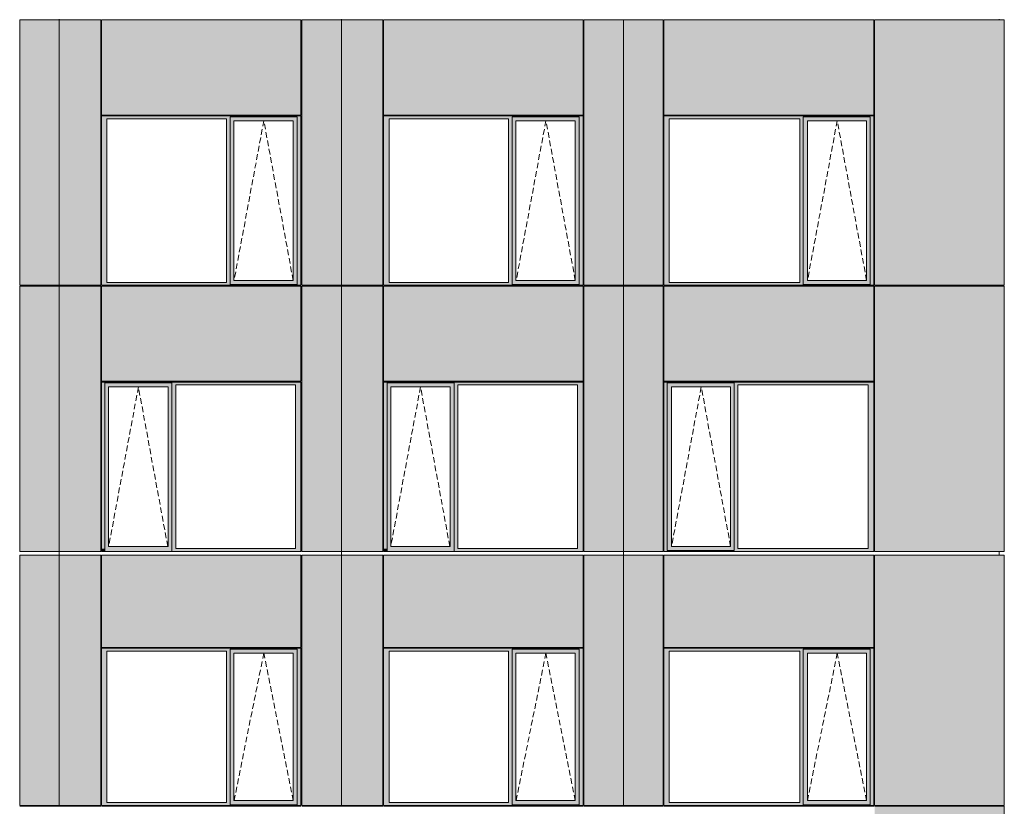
# Model space of a CAD drawing. Header units: millimetres. Extents: x 374857 to 755273, y -2664 to 302042.
# Tile 41 of 48: x 414521 to 426737, y 73939 to 83691. Entities that reach past the tile are written whole.
import ezdxf

# ---------------------------------------------------------------- set-up
doc = ezdxf.new("R2010")
doc.units = ezdxf.units.MM
doc.header["$MEASUREMENT"] = 0
doc.linetypes.add('OO_EOIAAY', pattern=[105.833361, 70.555568, -35.277793])
for name, color, linetype, lineweight in [('0_Ном._пера__1', 7, 'Continuous', 0), ('0_Ном._пера__120', 7, 'Continuous', 0), ('_0 фасадные панели-1_Ном._пера__1', 7, 'Continuous', 0), ('АР-Стены_внешние_.АР_Ном._пера__1', 7, 'Continuous', 0)]:
    doc.layers.add(name, color=color, linetype=linetype, lineweight=lineweight)
doc.layers.add('АР-Стены_внешние_.АР_Ном._пера__214', color=7, linetype='Continuous', lineweight=0, true_color=0xe2eaf1)

msp = doc.modelspace()

# ---------------------------------------------------------------- hatches: boundary and pattern name
at = {"layer": '0_Ном._пера__1', "linetype": 'Continuous', "lineweight": 0, "true_color": 0x000000}
for points in [[(415535.376, 82463.425), (415602.85, 82463.425), (417086.237, 82463.425), (417130.729, 82463.425), (417130.729, 82488.425), (417962.461, 82488.425), (417962.461, 82463.425), (418010.697, 82463.425), (418010.697, 82498.425), (415535.376, 82498.425)], [(415602.851, 80433.425), (415602.851, 82463.425), (415535.376, 82463.425), (415535.376, 80433.425)], [(417130.729, 82463.425), (417086.237, 82463.425), (417086.237, 80433.425), (417130.729, 80433.425)], [(417130.729, 82488.425), (417130.729, 82438.425), (417176.423, 82438.425), (417913.025, 82438.425), (417962.461, 82438.425), (417962.461, 82488.425)], [(417962.461, 80433.425), (418010.697, 80433.425), (418010.697, 82463.425), (417962.461, 82463.425)], [(419035.362, 82463.425), (419102.836, 82463.425), (420586.222, 82463.425), (420630.715, 82463.425), (420630.715, 82488.425), (421462.447, 82488.425), (421462.447, 82463.425), (421510.683, 82463.425), (421510.683, 82498.425), (419035.362, 82498.425)], [(419102.836, 80433.425), (419102.836, 82463.425), (419035.362, 82463.425), (419035.362, 80433.425)], [(420630.715, 82463.425), (420586.222, 82463.425), (420586.222, 80433.425), (420630.715, 80433.425)], [(420630.715, 82488.425), (420630.715, 82438.425), (420676.408, 82438.425), (421413.01, 82438.425), (421462.447, 82438.425), (421462.447, 82488.425)], [(421462.447, 80433.425), (421510.683, 80433.425), (421510.683, 82463.425), (421462.447, 82463.425)], [(425117.806, 82498.425), (422513.953, 82498.425), (422513.953, 82463.425), (422579.526, 82463.425), (424197.831, 82463.425), (424242.108, 82463.425), (424242.108, 82488.425), (425073.529, 82488.425), (425073.529, 82463.425), (425117.806, 82463.425)], [(422579.526, 80433.425), (422579.526, 82463.425), (422513.953, 82463.425), (422513.953, 80433.425)], [(424242.108, 82463.425), (424197.831, 82463.425), (424197.831, 80433.425), (424242.108, 80433.425)], [(424242.108, 82488.425), (424242.108, 82438.425), (424295.768, 82438.425), (425028.797, 82438.425), (425073.529, 82438.425), (425073.529, 82488.425)], [(425073.529, 80433.425), (425117.806, 80433.425), (425117.806, 82463.425), (425073.529, 82463.425)], [(417130.729, 82438.425), (417130.729, 80458.425), (417176.423, 80458.425), (417176.423, 82438.425)], [(417962.461, 82438.425), (417913.773, 82438.425), (417913.773, 80458.425), (417962.461, 80458.425)], [(420630.715, 82438.425), (420630.715, 80458.425), (420676.408, 80458.425), (420676.408, 82438.425)], [(421462.447, 82438.425), (421413.759, 82438.425), (421413.759, 80458.425), (421462.447, 80458.425)], [(424242.108, 82438.425), (424242.108, 80458.425), (424294.875, 80458.425), (424294.875, 82438.425)], [(425028.797, 82438.425), (425028.797, 80458.425), (425073.529, 80458.425), (425073.529, 82438.425)], [(415602.85, 80433.425), (415535.376, 80433.425), (415535.376, 80398.425), (418010.697, 80398.425), (418010.697, 80433.425), (417962.461, 80433.425), (417962.461, 80408.425), (417130.729, 80408.425), (417130.729, 80433.425), (417086.237, 80433.425)], [(417130.729, 80458.425), (417130.729, 80408.425), (417962.461, 80408.425), (417962.461, 80458.425), (417913.025, 80458.425), (417176.423, 80458.425)], [(419102.836, 80433.425), (419035.362, 80433.425), (419035.362, 80398.425), (421510.683, 80398.425), (421510.683, 80433.425), (421462.447, 80433.425), (421462.447, 80408.425), (420630.715, 80408.425), (420630.715, 80433.425), (420586.222, 80433.425)], [(420630.715, 80458.425), (420630.715, 80408.425), (421462.447, 80408.425), (421462.447, 80458.425), (421413.01, 80458.425), (420676.408, 80458.425)], [(422513.953, 80433.425), (422513.953, 80398.425), (425117.806, 80398.425), (425117.806, 80433.425), (425073.529, 80433.425), (425073.529, 80408.425), (424242.108, 80408.425), (424242.108, 80433.425), (424197.831, 80433.425), (422579.526, 80433.425)], [(424242.108, 80458.425), (424242.108, 80408.425), (425073.529, 80408.425), (425073.529, 80458.425), (425028.797, 80458.425), (424295.768, 80458.425)], [(418010.697, 79198.425), (415535.376, 79198.425), (415535.376, 79163.425), (415578.132, 79163.425), (415578.132, 79188.425), (416409.864, 79188.425), (416409.864, 79163.425), (416458.1, 79163.425), (417941.486, 79163.425), (418010.697, 79163.425)], [(415578.132, 77133.704), (415578.132, 79163.425), (415535.376, 79163.425), (415535.376, 77133.704)], [(415578.132, 79188.425), (415578.132, 79138.425), (415623.826, 79138.425), (416360.427, 79138.425), (416409.864, 79138.425), (416409.864, 79188.425)], [(416409.864, 79163.425), (416409.864, 77133.704), (416458.1, 77133.704), (416458.1, 79163.425)], [(417941.486, 77133.704), (418010.697, 77133.704), (418010.697, 79163.425), (417941.486, 79163.425)], [(421510.683, 79198.425), (419035.362, 79198.425), (419035.362, 79163.425), (419078.118, 79163.425), (419078.118, 79188.425), (419909.85, 79188.425), (419909.85, 79163.425), (419958.085, 79163.425), (421441.472, 79163.425), (421510.683, 79163.425)], [(419078.118, 77133.704), (419078.118, 79163.425), (419035.362, 79163.425), (419035.362, 77133.704)], [(419078.118, 79188.425), (419078.118, 79138.425), (419123.811, 79138.425), (419860.413, 79138.425), (419909.85, 79138.425), (419909.85, 79188.425)], [(419909.85, 79163.425), (419909.85, 77133.704), (419958.085, 77133.704), (419958.085, 79163.425)], [(421441.472, 77133.704), (421510.683, 77133.704), (421510.683, 79163.425), (421441.472, 79163.425)], [(422513.953, 79198.425), (422513.953, 79163.425), (422554.928, 79163.425), (422554.928, 79188.425), (423386.35, 79188.425), (423386.35, 79163.425), (423430.627, 79163.425), (425048.931, 79163.425), (425117.806, 79163.425), (425117.806, 79198.425)], [(422554.928, 77133.704), (422554.928, 79163.425), (422513.953, 79163.425), (422513.953, 77133.704)], [(422554.928, 79188.425), (422554.928, 79138.425), (422608.588, 79138.425), (423341.617, 79138.425), (423386.35, 79138.425), (423386.35, 79188.425)], [(423386.35, 79163.425), (423386.35, 77133.704), (423430.627, 77133.704), (423430.627, 79163.425)], [(425048.931, 77133.704), (425117.806, 77133.704), (425117.806, 79163.425), (425048.931, 79163.425)], [(415578.132, 79138.425), (415578.132, 77158.704), (415623.826, 77158.704), (415623.826, 79138.425)], [(416409.864, 79138.425), (416361.176, 79138.425), (416361.176, 77158.704), (416409.864, 77158.704)], [(419078.118, 79138.425), (419078.118, 77158.704), (419123.811, 77158.704), (419123.811, 79138.425)], [(419909.85, 79138.425), (419861.162, 79138.425), (419861.162, 77158.704), (419909.85, 77158.704)], [(422554.928, 79138.425), (422554.928, 77158.704), (422607.696, 77158.704), (422607.696, 79138.425)], [(423341.617, 77158.704), (423386.35, 77158.704), (423386.35, 79138.425), (423341.617, 79138.425)], [(415535.376, 77133.704), (415535.376, 77098.704), (415543.827, 77098.704), (415578.132, 77098.704), (415578.132, 77133.704)], [(415578.132, 77158.704), (415578.132, 77098.704), (416409.864, 77098.704), (416409.864, 77158.704), (416360.427, 77158.704), (415623.826, 77158.704)], [(416409.864, 77133.704), (416409.864, 77098.704), (418000.822, 77098.704), (418010.697, 77098.704), (418010.697, 77133.704), (417941.486, 77133.704), (416458.1, 77133.704)], [(419035.362, 77133.704), (419035.362, 77098.704), (419043.813, 77098.704), (419078.118, 77098.704), (419078.118, 77133.704)], [(419078.118, 77158.704), (419078.118, 77098.704), (419909.85, 77098.704), (419909.85, 77158.704), (419860.413, 77158.704), (419123.811, 77158.704)], [(419909.85, 77133.704), (419909.85, 77098.704), (421500.807, 77098.704), (421510.683, 77098.704), (421510.683, 77133.704), (421441.472, 77133.704), (419958.085, 77133.704)], [(422513.953, 77098.704), (425117.806, 77098.704), (425117.806, 77133.704), (425048.931, 77133.704), (423430.627, 77133.704), (423386.35, 77133.704), (423386.35, 77108.704), (422554.928, 77108.704), (422554.928, 77133.704), (422513.953, 77133.704)], [(422554.928, 77108.704), (423386.35, 77108.704), (423386.35, 77158.704), (423341.617, 77158.704), (422608.588, 77158.704), (422554.928, 77158.704)], [(415535.376, 75863.697), (415602.85, 75863.697), (417086.237, 75863.697), (417130.729, 75863.697), (417130.729, 75888.697), (417962.461, 75888.697), (417962.461, 75863.697), (418010.697, 75863.697), (418010.697, 75898.697), (415535.376, 75898.697)], [(415602.851, 73983.697), (415602.851, 75863.697), (415535.376, 75863.697), (415535.376, 73983.697)], [(417130.729, 75863.697), (417086.237, 75863.697), (417086.237, 73983.697), (417130.729, 73983.697)], [(417130.729, 75888.697), (417130.729, 75838.697), (417176.423, 75838.697), (417913.025, 75838.697), (417962.461, 75838.697), (417962.461, 75888.697)], [(417962.461, 73983.697), (418010.697, 73983.697), (418010.697, 75863.697), (417962.461, 75863.697)], [(419035.362, 75863.697), (419102.836, 75863.697), (420586.222, 75863.697), (420630.715, 75863.697), (420630.715, 75888.697), (421462.447, 75888.697), (421462.447, 75863.697), (421510.683, 75863.697), (421510.683, 75898.697), (419035.362, 75898.697)], [(419102.836, 73983.697), (419102.836, 75863.697), (419035.362, 75863.697), (419035.362, 73983.697)], [(420630.715, 75863.697), (420586.222, 75863.697), (420586.222, 73983.697), (420630.715, 73983.697)], [(420630.715, 75888.697), (420630.715, 75838.697), (420676.408, 75838.697), (421413.01, 75838.697), (421462.447, 75838.697), (421462.447, 75888.697)], [(421462.447, 73983.697), (421510.683, 73983.697), (421510.683, 75863.697), (421462.447, 75863.697)], [(425117.806, 75898.697), (422513.953, 75898.697), (422513.953, 75863.697), (422579.526, 75863.697), (424197.831, 75863.697), (424242.108, 75863.697), (424242.108, 75888.697), (425073.529, 75888.697), (425073.529, 75863.697), (425117.806, 75863.697)], [(422579.526, 73983.697), (422579.526, 75863.697), (422513.953, 75863.697), (422513.953, 73983.697)], [(424242.108, 75863.697), (424197.831, 75863.697), (424197.831, 73983.697), (424242.108, 73983.697)], [(424242.108, 75888.697), (424242.108, 75838.697), (424295.768, 75838.697), (425028.797, 75838.697), (425073.529, 75838.697), (425073.529, 75888.697)], [(425073.529, 73983.697), (425117.806, 73983.697), (425117.806, 75863.697), (425073.529, 75863.697)], [(417130.729, 75838.697), (417130.729, 74008.697), (417176.423, 74008.697), (417176.423, 75838.697)], [(417962.461, 75838.697), (417913.773, 75838.697), (417913.773, 74008.697), (417962.461, 74008.697)], [(420630.715, 75838.697), (420630.715, 74008.697), (420676.408, 74008.697), (420676.408, 75838.697)], [(421462.447, 75838.697), (421413.759, 75838.697), (421413.759, 74008.697), (421462.447, 74008.697)], [(424242.108, 75838.697), (424242.108, 74008.697), (424294.875, 74008.697), (424294.875, 75838.697)], [(425028.797, 75838.697), (425028.797, 74008.697), (425073.529, 74008.697), (425073.529, 75838.697)], [(415602.85, 73983.697), (415535.376, 73983.697), (415535.376, 73948.697), (418010.697, 73948.697), (418010.697, 73983.697), (417962.461, 73983.697), (417962.461, 73958.697), (417130.729, 73958.697), (417130.729, 73983.697), (417086.237, 73983.697)], [(417130.729, 74008.697), (417130.729, 73958.697), (417962.461, 73958.697), (417962.461, 74008.697), (417913.025, 74008.697), (417176.423, 74008.697)], [(419102.836, 73983.697), (419035.362, 73983.697), (419035.362, 73948.697), (421510.683, 73948.697), (421510.683, 73983.697), (421462.447, 73983.697), (421462.447, 73958.697), (420630.715, 73958.697), (420630.715, 73983.697), (420586.222, 73983.697)], [(420630.715, 74008.697), (420630.715, 73958.697), (421462.447, 73958.697), (421462.447, 74008.697), (421413.01, 74008.697), (420676.408, 74008.697)], [(422513.953, 73983.697), (422513.953, 73948.697), (425117.806, 73948.697), (425117.806, 73983.697), (425073.529, 73983.697), (425073.529, 73958.697), (424242.108, 73958.697), (424242.108, 73983.697), (424197.831, 73983.697), (422579.526, 73983.697)], [(424242.108, 74008.697), (424242.108, 73958.697), (425073.529, 73958.697), (425073.529, 74008.697), (425028.797, 74008.697), (424295.768, 74008.697)]]:
    msp.add_hatch(color=18, dxfattribs=at).paths.add_polyline_path(points)
at = {"layer": 'АР-Стены_внешние_.АР_Ном._пера__214', "linetype": 'Continuous', "lineweight": 0, "true_color": 0xe5e8eb}
for points in [[(414520.711, 83688.425), (414520.711, 80398.425), (415012.461, 80398.425), (415012.461, 83688.425)], [(415012.461, 83688.425), (415012.461, 80398.425), (415525.38, 80398.425), (415525.38, 83688.425)], [(415535.376, 82508.425), (418010.696, 82508.425), (418010.696, 83688.425), (415535.376, 83688.425)], [(418020.697, 83688.425), (418020.697, 80398.425), (418512.447, 80398.425), (418512.447, 83688.425)], [(418512.446, 80398.425), (418677.667, 80398.425), (418677.667, 83688.425), (418512.446, 83688.425)], [(418677.667, 83688.425), (418677.667, 80398.425), (419025.366, 80398.425), (419025.366, 83688.425)], [(419035.362, 82508.425), (421510.682, 82508.425), (421510.682, 83688.425), (419035.362, 83688.425)], [(421520.683, 83688.425), (421520.683, 80398.425), (422010.696, 80398.425), (422010.696, 83688.425)], [(422010.696, 83688.425), (422010.696, 80398.425), (422503.953, 80398.425), (422503.953, 83688.425)], [(422513.953, 82508.425), (425117.806, 82508.425), (425117.806, 83688.425), (422513.953, 83688.425)], [(426736.73, 80398.425), (426736.73, 83688.425), (425127.806, 83688.425), (425127.806, 80398.425)], [(414520.711, 80388.348), (414520.711, 77098.704), (415012.461, 77098.704), (415012.461, 80388.348)], [(415012.461, 80388.348), (415012.461, 77098.704), (415525.376, 77098.704), (415525.376, 80388.348)], [(418010.696, 80388.425), (415535.376, 80388.425), (415535.376, 79208.425), (418010.696, 79208.425)], [(418020.697, 80388.348), (418020.697, 77098.704), (418512.447, 77098.704), (418512.447, 80388.348)], [(418512.446, 80388.348), (418512.446, 77098.704), (419025.362, 77098.704), (419025.362, 80388.348)], [(421510.682, 80388.425), (419035.362, 80388.425), (419035.362, 79208.425), (421510.682, 79208.425)], [(421520.683, 80388.348), (421520.683, 77098.704), (422010.696, 77098.704), (422010.696, 80388.348)], [(422503.953, 80388.348), (422010.696, 80388.348), (422010.696, 77098.704), (422503.953, 77098.704)], [(425117.806, 80388.425), (422513.953, 80388.425), (422513.953, 79208.425), (425117.806, 79208.425)], [(426736.73, 77098.704), (426736.73, 80388.348), (425127.806, 80388.348), (425127.806, 77098.704)], [(414520.711, 77053.704), (414520.711, 73948.697), (415012.461, 73948.697), (415012.461, 77053.704)], [(415012.461, 77053.704), (415012.461, 73948.697), (415525.38, 73948.697), (415525.38, 77053.704)], [(415535.376, 75908.697), (418010.696, 75908.697), (418010.696, 77053.704), (415535.376, 77053.704)], [(418020.697, 77053.704), (418020.697, 73948.697), (418512.447, 73948.697), (418512.447, 77053.704)], [(418512.446, 73948.697), (418677.667, 73948.697), (418677.667, 77053.704), (418512.446, 77053.704)], [(418677.667, 77053.704), (418677.667, 73948.697), (419025.366, 73948.697), (419025.366, 77053.704)], [(419035.362, 75908.697), (421510.682, 75908.697), (421510.682, 77053.704), (419035.362, 77053.704)], [(421520.683, 77053.704), (421520.683, 73948.697), (422010.696, 73948.697), (422010.696, 77053.704)], [(422010.696, 77053.704), (422010.696, 73948.697), (422503.953, 73948.697), (422503.953, 77053.704)], [(422513.953, 75908.697), (425117.806, 75908.697), (425117.806, 77053.704), (422513.953, 77053.704)], [(426736.73, 73948.697), (426736.73, 77053.704), (425127.806, 77053.704), (425127.806, 73948.697)], [(426736.73, 70798.621), (426736.73, 73938.621), (425127.806, 73938.621), (425127.806, 70798.621)]]:
    msp.add_hatch(color=254, dxfattribs=at).paths.add_polyline_path(points)

# ---------------------------------------------------------------- linework, layer by layer
at = {"layer": '0_Ном._пера__120', "color": 7, "linetype": 'OO_EOIAAY', "lineweight": 0}
for p, q in [((417549.549, 82438.425), (417180.528, 80458.425)), ((417913.773, 80458.425), (417549.549, 82438.425)), ((421049.535, 82438.425), (420680.514, 80458.425)), ((421413.759, 80458.425), (421049.535, 82438.425)), ((424663.68, 82438.425), (424294.659, 80458.425)), ((425027.904, 80458.425), (424663.68, 82438.425)), ((415993.595, 79138.425), (415624.574, 77158.704)), ((416357.819, 77158.704), (415993.595, 79138.425)), ((419493.581, 79138.425), (419124.56, 77158.704)), ((419857.805, 77158.704), (419493.581, 79138.425)), ((422976.716, 79138.425), (422607.696, 77158.704)), ((423340.94, 77158.704), (422976.716, 79138.425)), ((417549.549, 75838.697), (417180.528, 74008.697)), ((417913.773, 74008.697), (417549.549, 75838.697)), ((421049.535, 75838.697), (420680.514, 74008.697)), ((421413.759, 74008.697), (421049.535, 75838.697)), ((424663.68, 75838.697), (424294.659, 74008.697)), ((425027.904, 74008.697), (424663.68, 75838.697))]:
    msp.add_line(p, q, dxfattribs=at)
at = {"layer": '_0 фасадные панели-1_Ном._пера__1', "color": 7, "linetype": 'Continuous', "lineweight": 0}
for p, q in [((415012.461, 83688.425), (414520.711, 83688.425)), ((414520.714, 80398.425), (414520.714, 83688.425)), ((415012.461, 83688.425), (414520.716, 83688.425)), ((415012.46, 80398.425), (415012.46, 83688.425)), ((415525.38, 83688.425), (415012.461, 83688.425)), ((415012.461, 83688.425), (415012.461, 80398.425)), ((415525.376, 83688.425), (415012.461, 83688.425)), ((415535.376, 82508.425), (415535.376, 83688.425)), ((418010.697, 83688.425), (415535.376, 83688.425)), ((418010.696, 83688.425), (415535.376, 83688.425)), ((418010.696, 82508.425), (418010.696, 83688.425)), ((418512.447, 83688.425), (418020.697, 83688.425)), ((418020.7, 80398.425), (418020.7, 83688.425)), ((418512.447, 83688.425), (418020.701, 83688.425)), ((418512.446, 80398.425), (418512.446, 83688.425)), ((419025.362, 83688.425), (418512.446, 83688.425)), ((419025.366, 83688.425), (418512.447, 83688.425)), ((418512.447, 83688.425), (418512.447, 80398.425)), ((419035.362, 82508.425), (419035.362, 83688.425)), ((421510.683, 83688.425), (419035.362, 83688.425)), ((421510.682, 83688.425), (419035.362, 83688.425)), ((421510.682, 82508.425), (421510.682, 83688.425)), ((422012.433, 83688.425), (421520.683, 83688.425)), ((421520.685, 80398.425), (421520.685, 83688.425)), ((422010.696, 83688.425), (421520.687, 83688.425)), ((422503.953, 83688.425), (422010.696, 83688.425)), ((422012.433, 83688.425), (422012.433, 80398.425)), ((422503.953, 83688.425), (422012.433, 83688.425)), ((422513.953, 83688.425), (422513.953, 82508.425)), ((425117.806, 83688.425), (422513.953, 83688.425)), ((422513.953, 83688.425), (425117.806, 83688.425)), ((425117.806, 82508.425), (425117.806, 83688.425)), ((426736.73, 83688.425), (425127.806, 83688.425)), ((425127.806, 82498.425), (425127.806, 83688.425)), ((426736.73, 83688.425), (425127.806, 83688.425)), ((426736.73, 80398.425), (426736.73, 83688.425)), ((425117.806, 80398.425), (425117.806, 82498.425)), ((425127.806, 80398.425), (425127.806, 82498.425)), ((415012.461, 80398.425), (414520.711, 80398.425)), ((415010.724, 80388.425), (414520.711, 80388.425)), ((415525.38, 80398.425), (415012.46, 80398.425)), ((415012.46, 77098.704), (415012.46, 80388.348)), ((415525.376, 80388.425), (415012.461, 80388.425)), ((415012.461, 80388.348), (415012.461, 77098.704)), ((418010.697, 80388.425), (415535.376, 80388.425)), ((415535.376, 79208.425), (415535.376, 80388.425)), ((418003.21, 80398.425), (418010.696, 80398.425)), ((418003.21, 80398.425), (418010.696, 80398.425)), ((418010.696, 79208.425), (418010.696, 80388.425)), ((418512.447, 80398.425), (418020.697, 80398.425)), ((418510.71, 80388.425), (418020.697, 80388.425)), ((419025.366, 80398.425), (418512.446, 80398.425)), ((419025.362, 80388.425), (418512.446, 80388.425)), ((418512.446, 77098.704), (418512.446, 80388.348)), ((418512.447, 80388.348), (418512.447, 77098.704)), ((421510.683, 80388.425), (419035.362, 80388.425)), ((419035.362, 79208.425), (419035.362, 80388.425)), ((421503.196, 80398.425), (421510.682, 80398.425)), ((421503.196, 80398.425), (421510.682, 80398.425)), ((421510.682, 79208.425), (421510.682, 80388.425)), ((422010.696, 80398.425), (421520.683, 80398.425)), ((422010.696, 80388.425), (421520.683, 80388.425)), ((422503.953, 80398.425), (422010.696, 80398.425)), ((422503.953, 80388.425), (422010.696, 80388.425)), ((422012.433, 80388.348), (422012.433, 77098.704)), ((422503.953, 79198.425), (422503.953, 80388.348)), ((425117.806, 80388.425), (422513.953, 80388.425)), ((422513.953, 79208.425), (422513.953, 80388.425)), ((425117.806, 79208.425), (425117.806, 80388.425)), ((426736.73, 80398.425), (425127.806, 80398.425)), ((426736.73, 80388.425), (425127.806, 80388.425)), ((425127.806, 79198.425), (425127.806, 80388.348)), ((426736.73, 77098.704), (426736.73, 80388.348)), ((425117.806, 77098.704), (425117.806, 79198.425)), ((425127.806, 77098.704), (425127.806, 79198.425)), ((415012.46, 77098.704), (414520.711, 77098.704)), ((415012.461, 77098.704), (414520.716, 77098.704)), ((415525.032, 77098.704), (415012.46, 77098.704)), ((415525.376, 77098.704), (415012.461, 77098.704)), ((418000.822, 77098.704), (415535.376, 77098.704)), ((418010.696, 77098.516), (415535.376, 77098.516)), ((418003.21, 77098.704), (418010.696, 77098.704)), ((418512.446, 77098.704), (418020.697, 77098.704)), ((418512.447, 77098.704), (418020.701, 77098.704)), ((418676.432, 77098.704), (418512.446, 77098.704)), ((419025.362, 77098.704), (418512.446, 77098.704)), ((419025.018, 77098.704), (418676.432, 77098.704)), ((421500.807, 77098.704), (419035.362, 77098.704)), ((421510.682, 77098.516), (419035.362, 77098.516)), ((421503.196, 77098.704), (421510.682, 77098.704)), ((422010.696, 77098.704), (421520.683, 77098.704)), ((422009.462, 77098.704), (421520.687, 77098.704)), ((422503.953, 77098.704), (422009.462, 77098.704)), ((422503.953, 77098.704), (422010.696, 77098.704)), ((425117.806, 77098.704), (422513.953, 77098.704)), ((426735.496, 77098.704), (425127.806, 77098.704)), ((426736.73, 77098.704), (425127.806, 77098.704)), ((414520.714, 73948.697), (414520.714, 77053.704)), ((415012.461, 77053.704), (414520.716, 77053.704)), ((415012.46, 73948.697), (415012.46, 77053.704)), ((415525.38, 77053.704), (415012.461, 77053.704)), ((415012.461, 77053.704), (415012.461, 73948.697)), ((415535.376, 75908.697), (415535.376, 77053.704)), ((418010.696, 77053.704), (415535.376, 77053.704)), ((418010.696, 75908.697), (418010.696, 77053.704)), ((418020.7, 73948.697), (418020.7, 77053.704)), ((418512.447, 77053.704), (418020.701, 77053.704)), ((418512.446, 73948.697), (418512.446, 77053.704)), ((419025.366, 77053.704), (418512.447, 77053.704)), ((418512.447, 77053.704), (418512.447, 73948.697)), ((419035.362, 75908.697), (419035.362, 77053.704)), ((421510.682, 77053.704), (419035.362, 77053.704)), ((421510.682, 75908.697), (421510.682, 77053.704)), ((421520.685, 73948.697), (421520.685, 77053.704)), ((422010.696, 77053.704), (421520.687, 77053.704)), ((422503.953, 77053.704), (422010.696, 77053.704)), ((422012.433, 77053.704), (422012.433, 73948.697)), ((422513.953, 77053.704), (422513.953, 75908.697)), ((425117.806, 77053.704), (422513.953, 77053.704)), ((425117.806, 75908.697), (425117.806, 77053.704)), ((426736.73, 77053.704), (425127.806, 77053.704)), ((425127.806, 75898.697), (425127.806, 77053.704)), ((426736.73, 73948.697), (426736.73, 77053.704)), ((425117.806, 73948.697), (425117.806, 75898.697)), ((425127.806, 73948.697), (425127.806, 75898.697)), ((415012.461, 73948.697), (414520.711, 73948.697)), ((415010.724, 73938.621), (414520.711, 73938.621)), ((415525.38, 73948.697), (415012.46, 73948.697)), ((415525.376, 73938.621), (415012.461, 73938.621)), ((418010.697, 73938.621), (415535.376, 73938.621)), ((418003.21, 73948.697), (418010.696, 73948.697)), ((418512.447, 73948.697), (418020.697, 73948.697)), ((418510.71, 73938.621), (418020.697, 73938.621)), ((419025.366, 73948.697), (418512.446, 73948.697)), ((419025.362, 73938.621), (418512.446, 73938.621)), ((421510.683, 73938.621), (419035.362, 73938.621)), ((421503.196, 73948.697), (421510.682, 73948.697)), ((422010.696, 73948.697), (421520.683, 73948.697)), ((422010.696, 73938.621), (421520.683, 73938.621)), ((422503.953, 73948.697), (422010.696, 73948.697)), ((422503.953, 73938.621), (422010.696, 73938.621)), ((425117.806, 73938.621), (422513.953, 73938.621)), ((426736.73, 73948.697), (425127.806, 73948.697)), ((426736.73, 73938.621), (425127.806, 73938.621)), ((426736.73, 70798.621), (426736.73, 73938.621))]:
    msp.add_line(p, q, dxfattribs=at)
at = {"layer": 'АР-Стены_внешние_.АР_Ном._пера__1', "color": 7, "linetype": 'Continuous', "lineweight": 0}
for p, q in [((415012.461, 83688.425), (415012.461, 83698.425)), ((415525.38, 80398.425), (415525.38, 83688.425)), ((418512.447, 83688.425), (418512.447, 83698.425)), ((419025.366, 80398.425), (419025.366, 83688.425)), ((422503.953, 80398.425), (422503.953, 83688.425)), ((426673.707, 83688.425), (426673.707, 83698.425)), ((415535.376, 82508.425), (418010.696, 82508.425)), ((415535.376, 82463.425), (415535.376, 82498.425)), ((415535.376, 82498.425), (418010.697, 82498.425)), ((415535.376, 80433.425), (415535.376, 82463.425)), ((415602.851, 82463.425), (415602.851, 80433.425)), ((417086.237, 82463.425), (415602.851, 82463.425)), ((417086.237, 80433.425), (417086.237, 82463.425)), ((417962.461, 82488.425), (417130.729, 82488.425)), ((417130.729, 82488.425), (417130.729, 82463.425)), ((417130.729, 82463.425), (417130.729, 80433.425)), ((417962.461, 82488.425), (417962.461, 82438.425)), ((418010.697, 82498.425), (418010.697, 82463.425)), ((418010.697, 82463.425), (418010.697, 80433.425)), ((419035.362, 82508.425), (421510.682, 82508.425)), ((419035.362, 82463.425), (419035.362, 82498.425)), ((419035.362, 82498.425), (421510.683, 82498.425)), ((419035.362, 80433.425), (419035.362, 82463.425)), ((419102.836, 82463.425), (419102.836, 80433.425)), ((420586.222, 82463.425), (419102.836, 82463.425)), ((420586.222, 80433.425), (420586.222, 82463.425)), ((421462.447, 82488.425), (420630.715, 82488.425)), ((420630.715, 82488.425), (420630.715, 82463.425)), ((420630.715, 82463.425), (420630.715, 80433.425)), ((421462.447, 82488.425), (421462.447, 82438.425)), ((421510.683, 82498.425), (421510.683, 82463.425)), ((421510.683, 82463.425), (421510.683, 80433.425)), ((422513.953, 82508.425), (425117.806, 82508.425)), ((422513.953, 80398.425), (422513.953, 82498.425)), ((422513.953, 82498.425), (425117.806, 82498.425)), ((422579.526, 82463.425), (422579.526, 80433.425)), ((424197.831, 82463.425), (422579.526, 82463.425)), ((424197.831, 80433.425), (424197.831, 82463.425)), ((424242.108, 82488.425), (424242.108, 80433.425)), ((425073.529, 82488.425), (424242.108, 82488.425)), ((424242.108, 82488.425), (424242.108, 82463.425)), ((425073.529, 82463.425), (425073.529, 82488.425)), ((425073.529, 82463.425), (425073.529, 80433.425)), ((417176.423, 82438.425), (417176.423, 80458.425)), ((417177.171, 82438.425), (417176.423, 82438.425)), ((417177.171, 82438.425), (417913.773, 82438.425)), ((417913.773, 82438.425), (417913.773, 80458.425)), ((417962.461, 82438.425), (417962.461, 80458.425)), ((420676.408, 82438.425), (420676.408, 80458.425)), ((420677.157, 82438.425), (420676.408, 82438.425)), ((420677.157, 82438.425), (421413.759, 82438.425)), ((421413.759, 82438.425), (421413.759, 80458.425)), ((421462.447, 82438.425), (421462.447, 80458.425)), ((424294.875, 80458.425), (424294.875, 82438.425)), ((424294.875, 82438.425), (425027.904, 82438.425)), ((425028.797, 82438.425), (425027.904, 82438.425)), ((425028.797, 80458.425), (425028.797, 82438.425)), ((414520.711, 77098.704), (414520.711, 80388.348)), ((415012.38, 80388.348), (415012.38, 80398.425)), ((415012.46, 80398.425), (415012.46, 80388.348)), ((415012.461, 80388.348), (415012.461, 80398.425)), ((415525.376, 80388.348), (415525.376, 77098.704)), ((415535.376, 80398.425), (415535.376, 80433.425)), ((418010.697, 80398.425), (415535.376, 80398.425)), ((418010.697, 80398.425), (415535.376, 80398.425)), ((415602.851, 80433.425), (417086.237, 80433.425)), ((417130.729, 80433.425), (417130.729, 80408.425)), ((417130.729, 80408.425), (417962.461, 80408.425)), ((417176.423, 80458.425), (417177.171, 80458.425)), ((417913.773, 80458.425), (417177.171, 80458.425)), ((417962.461, 80458.425), (417962.461, 80408.425)), ((418010.697, 80433.425), (418010.697, 80398.425)), ((418020.697, 77098.704), (418020.697, 80388.348)), ((418512.446, 80398.425), (418512.446, 80388.348)), ((418512.447, 80388.348), (418512.447, 80398.425)), ((419025.362, 80388.348), (419025.362, 77098.704)), ((419035.362, 80398.425), (419035.362, 80433.425)), ((421510.683, 80398.425), (419035.362, 80398.425)), ((421510.683, 80398.425), (419035.362, 80398.425)), ((419102.836, 80433.425), (420586.222, 80433.425)), ((420630.715, 80433.425), (420630.715, 80408.425)), ((420630.715, 80408.425), (421462.447, 80408.425)), ((420676.408, 80458.425), (420677.157, 80458.425)), ((421413.759, 80458.425), (420677.157, 80458.425)), ((421462.447, 80458.425), (421462.447, 80408.425)), ((421510.683, 80433.425), (421510.683, 80398.425)), ((421520.683, 77098.704), (421520.683, 80388.348)), ((422012.433, 80388.348), (422012.433, 80398.425)), ((425117.806, 80398.425), (422513.953, 80398.425)), ((425117.806, 80398.425), (422513.953, 80398.425)), ((422579.526, 80433.425), (424197.831, 80433.425)), ((424242.108, 80433.425), (424242.108, 80408.425)), ((424242.108, 80408.425), (425073.529, 80408.425)), ((425027.904, 80458.425), (424294.875, 80458.425)), ((425027.904, 80458.425), (425028.797, 80458.425)), ((425073.529, 80433.425), (425073.529, 80408.425)), ((426673.707, 80388.348), (426673.707, 80398.425)), ((418010.696, 79208.425), (415535.376, 79208.425)), ((418010.697, 79198.425), (415535.376, 79198.425)), ((415535.376, 79198.425), (415535.376, 79163.425)), ((415535.376, 79163.425), (415535.376, 77133.704)), ((415578.132, 79188.425), (416409.864, 79188.425)), ((415578.132, 79163.425), (415578.132, 79188.425)), ((415578.132, 79163.425), (415578.132, 77133.704)), ((416409.864, 79138.425), (416409.864, 79188.425)), ((416458.1, 77133.704), (416458.1, 79163.425)), ((416458.1, 79163.425), (417941.486, 79163.425)), ((417941.486, 79163.425), (417941.486, 77133.704)), ((418010.697, 79163.425), (418010.697, 79198.425)), ((418010.697, 77133.704), (418010.697, 79163.425)), ((421510.682, 79208.425), (419035.362, 79208.425)), ((421510.683, 79198.425), (419035.362, 79198.425)), ((419035.362, 79198.425), (419035.362, 79163.425)), ((419035.362, 79163.425), (419035.362, 77133.704)), ((419078.118, 79188.425), (419909.85, 79188.425)), ((419078.118, 79163.425), (419078.118, 79188.425)), ((419078.118, 79163.425), (419078.118, 77133.704)), ((419909.85, 79138.425), (419909.85, 79188.425)), ((419958.085, 77133.704), (419958.085, 79163.425)), ((419958.085, 79163.425), (421441.472, 79163.425)), ((421441.472, 79163.425), (421441.472, 77133.704)), ((421510.683, 79163.425), (421510.683, 79198.425)), ((421510.683, 77133.704), (421510.683, 79163.425)), ((422503.953, 79198.425), (422503.953, 77098.704)), ((425117.806, 79208.425), (422513.953, 79208.425)), ((425117.806, 79198.425), (422513.953, 79198.425)), ((422513.953, 79198.425), (422513.953, 77098.704)), ((422554.928, 79188.425), (422554.928, 77133.704)), ((422554.928, 79188.425), (423386.35, 79188.425)), ((422554.928, 79163.425), (422554.928, 79188.425)), ((423386.35, 79188.425), (423386.35, 79163.425)), ((423386.35, 79163.425), (423386.35, 77133.704)), ((423430.627, 77133.704), (423430.627, 79163.425)), ((423430.627, 79163.425), (425048.931, 79163.425)), ((425048.931, 79163.425), (425048.931, 77133.704)), ((425117.806, 79198.425), (425117.806, 79198.425)), ((415623.826, 77158.704), (415623.826, 79138.425)), ((415623.826, 79138.425), (415624.574, 79138.425)), ((416361.176, 79138.425), (415624.574, 79138.425)), ((416361.176, 77158.704), (416361.176, 79138.425)), ((416409.864, 77158.704), (416409.864, 79138.425)), ((419123.811, 77158.704), (419123.811, 79138.425)), ((419123.811, 79138.425), (419124.56, 79138.425)), ((419861.162, 79138.425), (419124.56, 79138.425)), ((419861.162, 77158.704), (419861.162, 79138.425)), ((419909.85, 77158.704), (419909.85, 79138.425)), ((423340.724, 79138.425), (422607.696, 79138.425)), ((422607.696, 79138.425), (422607.696, 77158.704)), ((423340.724, 79138.425), (423341.617, 79138.425)), ((423341.617, 79138.425), (423341.617, 77158.704)), ((415012.46, 77098.704), (415012.46, 77053.704)), ((415012.461, 77053.704), (415012.461, 77098.704)), ((415535.376, 77133.704), (415535.376, 77098.704)), ((415578.132, 77133.704), (415578.132, 77098.704)), ((415624.574, 77158.704), (415623.826, 77158.704)), ((415624.574, 77158.704), (416361.176, 77158.704)), ((416409.864, 77098.704), (416409.864, 77158.704)), ((417941.486, 77133.704), (416458.1, 77133.704)), ((417970.979, 77098.704), (418010.697, 77098.704)), ((418010.697, 77098.704), (418010.697, 77133.704)), ((418512.446, 77098.704), (418512.446, 77053.704)), ((418512.447, 77053.704), (418512.447, 77098.704)), ((418512.447, 77098.704), (418512.447, 77093.776)), ((419035.362, 77133.704), (419035.362, 77098.704)), ((419078.118, 77133.704), (419078.118, 77098.704)), ((419124.56, 77158.704), (419123.811, 77158.704)), ((419124.56, 77158.704), (419861.162, 77158.704)), ((419909.85, 77098.704), (419909.85, 77158.704)), ((421441.472, 77133.704), (419958.085, 77133.704)), ((421470.965, 77098.704), (421510.683, 77098.704)), ((421510.683, 77098.704), (421510.683, 77133.704)), ((422012.433, 77053.704), (422012.433, 77098.704)), ((422012.433, 77093.776), (422012.433, 77098.704)), ((422513.953, 77098.704), (425107.966, 77098.704)), ((422554.928, 77133.704), (422554.928, 77108.704)), ((423386.35, 77108.704), (422554.928, 77108.704)), ((422607.696, 77158.704), (423340.724, 77158.704)), ((423341.617, 77158.704), (423340.724, 77158.704)), ((423386.35, 77133.704), (423386.35, 77113.28)), ((423386.35, 77113.28), (423386.35, 77108.704)), ((425048.931, 77133.704), (423430.627, 77133.704)), ((425107.966, 77098.704), (425117.806, 77098.704)), ((426673.707, 77053.704), (426673.707, 77098.704)), ((415525.38, 73948.697), (415525.38, 77053.704)), ((419025.366, 73948.697), (419025.366, 77053.704)), ((422503.953, 73948.697), (422503.953, 77053.704)), ((415535.376, 75908.697), (418010.696, 75908.697)), ((415535.376, 75863.697), (415535.376, 75898.697)), ((415535.376, 75898.697), (418010.697, 75898.697)), ((415535.376, 73983.697), (415535.376, 75863.697)), ((415602.851, 75863.697), (415602.851, 73983.697)), ((417086.237, 75863.697), (415602.851, 75863.697)), ((417086.237, 73983.697), (417086.237, 75863.697)), ((417962.461, 75888.697), (417130.729, 75888.697)), ((417130.729, 75888.697), (417130.729, 75863.697)), ((417130.729, 75863.697), (417130.729, 73983.697)), ((417962.461, 75888.697), (417962.461, 75838.697)), ((418010.697, 75898.697), (418010.697, 75863.697)), ((418010.697, 75863.697), (418010.697, 73983.697)), ((419035.362, 75908.697), (421510.682, 75908.697)), ((419035.362, 75863.697), (419035.362, 75898.697)), ((419035.362, 75898.697), (421510.683, 75898.697)), ((419035.362, 73983.697), (419035.362, 75863.697)), ((419102.836, 75863.697), (419102.836, 73983.697)), ((420586.222, 75863.697), (419102.836, 75863.697)), ((420586.222, 73983.697), (420586.222, 75863.697)), ((421462.447, 75888.697), (420630.715, 75888.697)), ((420630.715, 75888.697), (420630.715, 75863.697)), ((420630.715, 75863.697), (420630.715, 73983.697)), ((421462.447, 75888.697), (421462.447, 75838.697)), ((421510.683, 75898.697), (421510.683, 75863.697)), ((421510.683, 75863.697), (421510.683, 73983.697)), ((422513.953, 75908.697), (425117.806, 75908.697)), ((422513.953, 73948.697), (422513.953, 75898.697)), ((422513.953, 75898.697), (425117.806, 75898.697)), ((422579.526, 75863.697), (422579.526, 73983.697)), ((424197.831, 75863.697), (422579.526, 75863.697)), ((424197.831, 73983.697), (424197.831, 75863.697)), ((424242.108, 75888.697), (424242.108, 73983.697)), ((425073.529, 75888.697), (424242.108, 75888.697)), ((424242.108, 75888.697), (424242.108, 75863.697)), ((425073.529, 75863.697), (425073.529, 75888.697)), ((425073.529, 75863.697), (425073.529, 73983.697)), ((417176.423, 75838.697), (417176.423, 74008.697)), ((417177.171, 75838.697), (417176.423, 75838.697)), ((417177.171, 75838.697), (417913.773, 75838.697)), ((417913.773, 75838.697), (417913.773, 74008.697)), ((417962.461, 75838.697), (417962.461, 74008.697)), ((420676.408, 75838.697), (420676.408, 74008.697)), ((420677.157, 75838.697), (420676.408, 75838.697)), ((420677.157, 75838.697), (421413.759, 75838.697)), ((421413.759, 75838.697), (421413.759, 74008.697)), ((421462.447, 75838.697), (421462.447, 74008.697)), ((424294.875, 74008.697), (424294.875, 75838.697)), ((424294.875, 75838.697), (425027.904, 75838.697)), ((425028.797, 75838.697), (425027.904, 75838.697)), ((425028.797, 74008.697), (425028.797, 75838.697)), ((415012.38, 73938.621), (415012.38, 73948.697)), ((415012.46, 73948.697), (415012.46, 73938.621)), ((415012.461, 73938.621), (415012.461, 73948.697)), ((415535.376, 73948.697), (415535.376, 73983.697)), ((418010.697, 73948.697), (415535.376, 73948.697)), ((415602.851, 73983.697), (417086.237, 73983.697)), ((417130.729, 73983.697), (417130.729, 73958.697)), ((417130.729, 73958.697), (417962.461, 73958.697)), ((417176.423, 74008.697), (417177.171, 74008.697)), ((417913.773, 74008.697), (417177.171, 74008.697)), ((417962.461, 74008.697), (417962.461, 73958.697)), ((418010.697, 73983.697), (418010.697, 73948.697)), ((418512.446, 73948.697), (418512.446, 73938.621)), ((418512.447, 73938.621), (418512.447, 73948.697)), ((419035.362, 73948.697), (419035.362, 73983.697)), ((421510.683, 73948.697), (419035.362, 73948.697)), ((419102.836, 73983.697), (420586.222, 73983.697)), ((420630.715, 73983.697), (420630.715, 73958.697)), ((420630.715, 73958.697), (421462.447, 73958.697)), ((420676.408, 74008.697), (420677.157, 74008.697)), ((421413.759, 74008.697), (420677.157, 74008.697)), ((421462.447, 74008.697), (421462.447, 73958.697)), ((421510.683, 73983.697), (421510.683, 73948.697)), ((422012.433, 73938.621), (422012.433, 73948.697)), ((425117.806, 73948.697), (422513.953, 73948.697)), ((422579.526, 73983.697), (424197.831, 73983.697)), ((424242.108, 73983.697), (424242.108, 73958.697)), ((424242.108, 73958.697), (425073.529, 73958.697)), ((425027.904, 74008.697), (424294.875, 74008.697)), ((425027.904, 74008.697), (425028.797, 74008.697)), ((425073.529, 73983.697), (425073.529, 73958.697)), ((426673.707, 73938.621), (426673.707, 73948.697))]:
    msp.add_line(p, q, dxfattribs=at)

doc.saveas('drawing.dxf')
